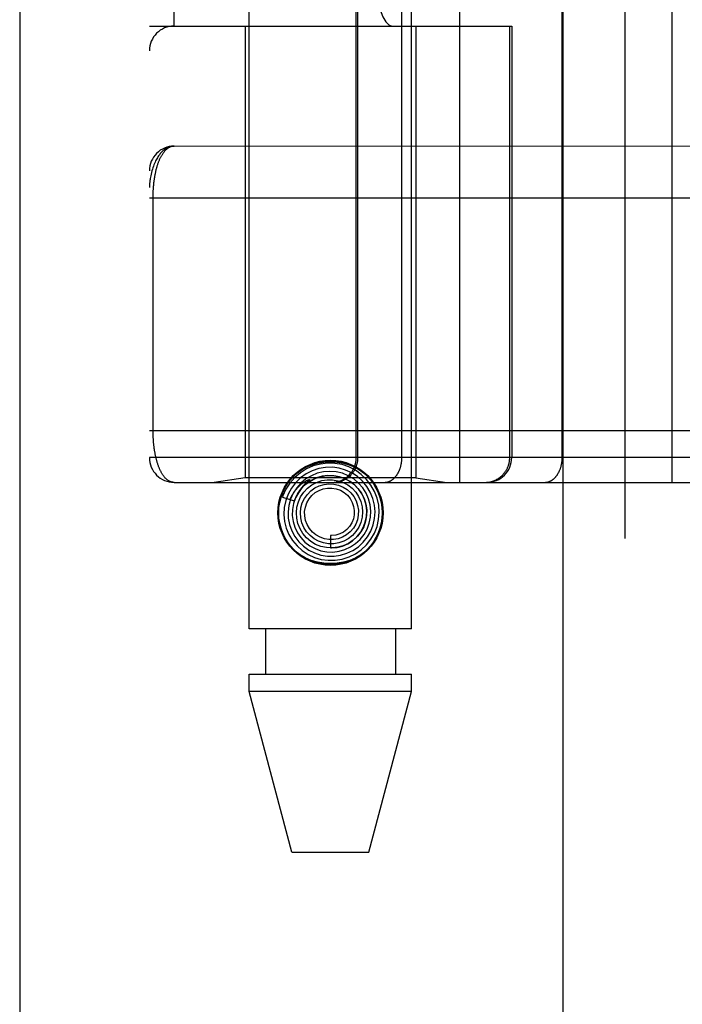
# Model space of a CAD drawing. Header units: inches. Extents: x 0 to 262, y 0 to 169.
# Tile 48 of 256: x 44.839 to 45.639, y 72.869 to 74.058. Entities that reach past the tile are written whole.
import ezdxf

# ---------------------------------------------------------------- set-up
doc = ezdxf.new("R2010")
doc.units = ezdxf.units.IN
doc.header["$LTSCALE"] = 14.384615
doc.header["$MEASUREMENT"] = 0
doc.linetypes.add('HIDDEN', pattern=[0.2, 0.1, -0.1])
doc.layers.get('0').update_dxf_attribs({"linetype": 'CONTINUOUS'})
doc.layers.add('LEFTHAND_DOOR_ASSEMBLY', color=7, linetype='CONTINUOUS')

msp = doc.modelspace()

# ---------------------------------------------------------------- linework, layer by layer
at = {"color": 3, "linetype": 'Continuous'}
msp.add_line((44.8387, 125.8592), (44.8387, 49.3295), dxfattribs=at)
at = {"layer": 'LEFTHAND_DOOR_ASSEMBLY', "color": 3, "linetype": 'Continuous'}
msp.add_line((45.4944, 120.9005), (45.4944, 49.5505), dxfattribs=at)
at = {"layer": 'LEFTHAND_DOOR_ASSEMBLY', "color": 8, "linetype": 'HIDDEN'}
for p, q in [((45.5694, 120.9005), (45.5694, 49.5505)), ((45.1159, 73.3225), (45.1159, 76.5049)), ((45.3119, 73.3225), (45.3119, 76.5049)), ((45.3702, 73.4993), (45.3702, 76.2018)), ((45.6266, 73.4993), (45.6266, 76.2018)), ((44.9952, 76.1718), (44.9952, 73.5293)), ((45.2451, 73.5293), (45.2451, 76.1718)), ((45.2471, 73.5293), (45.2471, 76.1718)), ((45.3002, 73.5293), (45.3002, 76.1718)), ((45.4937, 73.5293), (45.4937, 76.1718)), ((45.0252, 74.0505), (45.0252, 75.6505)), ((45.3377, 75.6505), (45.3377, 74.0505)), ((45.3836, 75.6505), (45.3836, 74.0505)), ((44.9952, 74.0505), (45.4327, 74.0505)), ((45.1109, 74.0505), (45.1109, 73.5046)), ((45.3169, 74.0505), (45.3169, 73.5046)), ((45.4303, 73.5293), (45.4303, 74.0505)), ((45.4327, 74.0505), (45.4327, 73.5293)), ((45.0252, 73.9055), (45.906, 73.9056)), ((44.9952, 73.843), (45.9055, 73.8431)), ((44.9998, 73.561), (44.9998, 73.843)), ((44.9952, 73.5618), (45.8989, 73.5618)), ((45.6606, 73.5293), (44.9952, 73.5293)), ((45.1109, 73.5046), (45.0734, 73.4993)), ((45.3169, 73.5046), (45.1109, 73.5046)), ((45.187, 73.5006), (45.1856, 73.4994)), ((45.1872, 73.5009), (45.187, 73.5006)), ((45.3169, 73.5046), (45.3544, 73.4993)), ((45.0252, 73.4993), (45.8989, 73.4993)), ((45.1842, 73.4981), (45.1837, 73.4976)), ((45.1851, 73.499), (45.1848, 73.4987)), ((45.1856, 73.4994), (45.1851, 73.499)), ((45.1559, 73.4814), (45.1702, 73.4768)), ((45.2139, 73.435), (45.2139, 73.42)), ((45.3119, 73.3225), (45.1159, 73.3225)), ((45.1354, 73.3225), (45.1354, 73.2675)), ((45.2924, 73.3225), (45.2924, 73.2675)), ((45.1159, 73.2466), (45.1159, 73.2675)), ((45.1159, 73.2675), (45.3119, 73.2675)), ((45.3119, 73.2466), (45.3119, 73.2675)), ((45.1674, 73.0525), (45.1159, 73.2466)), ((45.3119, 73.2466), (45.1159, 73.2466)), ((45.2604, 73.0525), (45.3119, 73.2466)), ((45.1674, 73.0525), (45.2604, 73.0525))]:
    msp.add_line(p, q, dxfattribs=at)
for points in [[(45.0252, 73.9055), (45.0245, 73.9055), (45.0238, 73.9055), (45.0231, 73.9054), (45.0225, 73.9053), (45.0218, 73.9052), (45.0211, 73.9051), (45.0204, 73.9049), (45.0197, 73.9047), (45.019, 73.9044), (45.0183, 73.9042), (45.0176, 73.9039), (45.0169, 73.9035), (45.0162, 73.9032), (45.0155, 73.9027), (45.0148, 73.9023), (45.0141, 73.9018), (45.0134, 73.9013), (45.0127, 73.9007), (45.0119, 73.9001), (45.0112, 73.8995), (45.0105, 73.8988), (45.0098, 73.898), (45.0091, 73.8973), (45.0084, 73.8964), (45.0077, 73.8955), (45.007, 73.8946), (45.0063, 73.8936), (45.0056, 73.8925), (45.0049, 73.8913), (45.0042, 73.8901), (45.0035, 73.8889), (45.0028, 73.8875), (45.0022, 73.8861), (45.0015, 73.8846), (45.0008, 73.8829), (45.0002, 73.8812), (44.9996, 73.8794), (44.9989, 73.8775), (44.9983, 73.8754), (44.9978, 73.8734), (44.9973, 73.8715), (44.9969, 73.8697), (44.9966, 73.868), (44.9963, 73.8665), (44.9961, 73.8651), (44.9959, 73.8638), (44.9957, 73.8626), (44.9956, 73.8616), (44.9955, 73.8606), (44.9954, 73.8597), (44.9953, 73.8589), (44.9953, 73.8581), (44.9952, 73.8574), (44.9952, 73.8568), (44.9952, 73.8561), (44.9952, 73.8555)], [(44.9998, 73.843), (44.9998, 73.8439), (44.9998, 73.8447), (44.9998, 73.8455), (44.9998, 73.8463), (44.9998, 73.8471), (44.9998, 73.848), (44.9999, 73.8488), (44.9999, 73.8496), (44.9999, 73.8505), (45, 73.8513), (45, 73.8521), (45.0001, 73.853), (45.0001, 73.8538), (45.0002, 73.8547), (45.0002, 73.8555), (45.0003, 73.8564), (45.0004, 73.8572), (45.0005, 73.8581), (45.0005, 73.859), (45.0006, 73.8598), (45.0007, 73.8607), (45.0008, 73.8616), (45.0009, 73.8625), (45.001, 73.8634), (45.0012, 73.8642), (45.0013, 73.8651), (45.0014, 73.866), (45.0016, 73.8669), (45.0017, 73.8678), (45.0018, 73.8687), (45.002, 73.8696), (45.0022, 73.8704), (45.0023, 73.8713), (45.0025, 73.8722), (45.0027, 73.873), (45.0029, 73.8739), (45.003, 73.8748), (45.0032, 73.8756), (45.0034, 73.8765), (45.0036, 73.8773), (45.0039, 73.8782), (45.0041, 73.879), (45.0043, 73.8798), (45.0046, 73.8807), (45.0048, 73.8815), (45.0051, 73.8823), (45.0053, 73.8831), (45.0056, 73.8839), (45.0058, 73.8847), (45.0061, 73.8855), (45.0064, 73.8863), (45.0067, 73.8871), (45.007, 73.8878), (45.0073, 73.8886), (45.0076, 73.8893), (45.008, 73.89), (45.0083, 73.8908), (45.0086, 73.8915), (45.009, 73.8922), (45.0093, 73.8929), (45.0097, 73.8936), (45.0101, 73.8942), (45.0105, 73.8949), (45.0109, 73.8955), (45.0113, 73.8961), (45.0117, 73.8968), (45.0121, 73.8973), (45.0125, 73.8979), (45.0129, 73.8985), (45.0134, 73.899), (45.0138, 73.8996), (45.0143, 73.9001), (45.0147, 73.9006), (45.0152, 73.901), (45.0157, 73.9015), (45.0162, 73.9019), (45.0167, 73.9023), (45.0172, 73.9027), (45.0177, 73.9031), (45.0182, 73.9034), (45.0188, 73.9038), (45.0193, 73.9041), (45.0199, 73.9043), (45.0204, 73.9046), (45.021, 73.9048), (45.0216, 73.905), (45.0221, 73.9052), (45.0227, 73.9053), (45.0233, 73.9054), (45.0239, 73.9055), (45.0245, 73.9055), (45.0252, 73.9055)], [(45.0252, 73.4993), (45.0246, 73.4993), (45.0239, 73.4993), (45.0234, 73.4994), (45.0228, 73.4995), (45.0222, 73.4997), (45.0216, 73.4998), (45.0211, 73.5), (45.0205, 73.5002), (45.02, 73.5004), (45.0194, 73.5007), (45.0189, 73.501), (45.0184, 73.5013), (45.0179, 73.5016), (45.0174, 73.502), (45.0169, 73.5023), (45.0164, 73.5027), (45.0159, 73.5031), (45.0154, 73.5036), (45.015, 73.504), (45.0145, 73.5045), (45.014, 73.505), (45.0136, 73.5055), (45.0132, 73.506), (45.0128, 73.5066), (45.0123, 73.5071), (45.0119, 73.5077), (45.0115, 73.5083), (45.0111, 73.5089), (45.0107, 73.5095), (45.0104, 73.5101), (45.01, 73.5107), (45.0096, 73.5114), (45.0093, 73.5121), (45.0089, 73.5127), (45.0086, 73.5134), (45.0083, 73.5141), (45.0079, 73.5148), (45.0076, 73.5155), (45.0073, 73.5163), (45.007, 73.517), (45.0067, 73.5177), (45.0064, 73.5185), (45.0061, 73.5193), (45.0059, 73.52), (45.0056, 73.5208), (45.0053, 73.5216), (45.0051, 73.5224), (45.0048, 73.5232), (45.0046, 73.524), (45.0044, 73.5248), (45.0042, 73.5256), (45.0039, 73.5264), (45.0037, 73.5272), (45.0035, 73.5281), (45.0033, 73.5289), (45.0031, 73.5297), (45.0029, 73.5306), (45.0027, 73.5314), (45.0026, 73.5322), (45.0024, 73.5331), (45.0022, 73.534), (45.0021, 73.5348), (45.0019, 73.5357), (45.0018, 73.5365), (45.0016, 73.5374), (45.0015, 73.5383), (45.0014, 73.5391), (45.0012, 73.54), (45.0011, 73.5409), (45.001, 73.5417), (45.0009, 73.5426), (45.0008, 73.5434), (45.0007, 73.5443), (45.0006, 73.5451), (45.0005, 73.546), (45.0004, 73.5468), (45.0004, 73.5477), (45.0003, 73.5485), (45.0002, 73.5494), (45.0002, 73.5502), (45.0001, 73.551), (45.0001, 73.5519), (45, 73.5527), (45, 73.5535), (44.9999, 73.5544), (44.9999, 73.5552), (44.9999, 73.556), (44.9998, 73.5568), (44.9998, 73.5576), (44.9998, 73.5585), (44.9998, 73.5593), (44.9998, 73.5601), (44.9998, 73.561)], [(45.2174, 73.4993), (45.2181, 73.4993), (45.2187, 73.4993), (45.2194, 73.4994), (45.22, 73.4994), (45.2207, 73.4995), (45.2213, 73.4995), (45.2219, 73.4996), (45.2226, 73.4997), (45.2232, 73.4999), (45.2238, 73.5), (45.2245, 73.5001), (45.2251, 73.5003), (45.2257, 73.5005), (45.2263, 73.5007), (45.227, 73.5009), (45.2276, 73.5011), (45.2282, 73.5013), (45.2288, 73.5016), (45.2294, 73.5018), (45.23, 73.5021), (45.2305, 73.5024), (45.2311, 73.5027), (45.2317, 73.503), (45.2323, 73.5033), (45.2328, 73.5036), (45.2334, 73.504), (45.2339, 73.5043), (45.2344, 73.5047), (45.235, 73.5051), (45.2355, 73.5055), (45.236, 73.5059), (45.2365, 73.5063), (45.237, 73.5067), (45.2375, 73.5072), (45.2379, 73.5076), (45.2384, 73.5081), (45.2389, 73.5085), (45.2393, 73.509), (45.2397, 73.5095), (45.2402, 73.51), (45.2406, 73.5105), (45.241, 73.511), (45.2414, 73.5115), (45.2417, 73.5121), (45.2421, 73.5126), (45.2425, 73.5132), (45.2428, 73.5137), (45.2431, 73.5143), (45.2434, 73.5149), (45.2437, 73.5154), (45.244, 73.516), (45.2443, 73.5166), (45.2446, 73.5172), (45.2448, 73.5178), (45.2451, 73.5184), (45.2453, 73.519), (45.2455, 73.5196), (45.2457, 73.5203), (45.2459, 73.5209), (45.2461, 73.5215), (45.2463, 73.5222), (45.2464, 73.5228), (45.2465, 73.5234), (45.2467, 73.5241), (45.2468, 73.5247), (45.2468, 73.5254), (45.2469, 73.526), (45.247, 73.5267), (45.247, 73.5273), (45.2471, 73.528), (45.2471, 73.5286), (45.2471, 73.5293)], [(45.279, 73.4993), (45.2794, 73.4993), (45.2799, 73.4993), (45.2803, 73.4994), (45.2808, 73.4994), (45.2813, 73.4995), (45.2817, 73.4995), (45.2822, 73.4996), (45.2826, 73.4997), (45.2831, 73.4999), (45.2835, 73.5), (45.284, 73.5001), (45.2844, 73.5003), (45.2849, 73.5005), (45.2853, 73.5007), (45.2858, 73.5009), (45.2862, 73.5011), (45.2866, 73.5013), (45.2871, 73.5016), (45.2875, 73.5018), (45.2879, 73.5021), (45.2883, 73.5024), (45.2888, 73.5027), (45.2892, 73.503), (45.2896, 73.5033), (45.29, 73.5036), (45.2904, 73.504), (45.2907, 73.5043), (45.2911, 73.5047), (45.2915, 73.5051), (45.2919, 73.5055), (45.2922, 73.5059), (45.2926, 73.5063), (45.2929, 73.5067), (45.2933, 73.5072), (45.2936, 73.5076), (45.294, 73.5081), (45.2943, 73.5085), (45.2946, 73.509), (45.2949, 73.5095), (45.2952, 73.51), (45.2955, 73.5105), (45.2958, 73.511), (45.2961, 73.5115), (45.2963, 73.5121), (45.2966, 73.5126), (45.2968, 73.5132), (45.2971, 73.5137), (45.2973, 73.5143), (45.2976, 73.5149), (45.2978, 73.5154), (45.298, 73.516), (45.2982, 73.5166), (45.2984, 73.5172), (45.2986, 73.5178), (45.2987, 73.5184), (45.2989, 73.519), (45.299, 73.5196), (45.2992, 73.5203), (45.2993, 73.5209), (45.2994, 73.5215), (45.2996, 73.5222), (45.2997, 73.5228), (45.2998, 73.5234), (45.2998, 73.5241), (45.2999, 73.5247), (45.3, 73.5254), (45.3, 73.526), (45.3001, 73.5267), (45.3001, 73.5273), (45.3001, 73.528), (45.3002, 73.5286), (45.3002, 73.5293)], [(45.4007, 73.4993), (45.4013, 73.4993), (45.402, 73.4993), (45.4026, 73.4994), (45.4032, 73.4994), (45.4039, 73.4995), (45.4045, 73.4995), (45.4052, 73.4996), (45.4058, 73.4997), (45.4065, 73.4999), (45.4071, 73.5), (45.4077, 73.5001), (45.4083, 73.5003), (45.409, 73.5005), (45.4096, 73.5007), (45.4102, 73.5009), (45.4108, 73.5011), (45.4114, 73.5013), (45.412, 73.5016), (45.4126, 73.5018), (45.4132, 73.5021), (45.4138, 73.5024), (45.4144, 73.5027), (45.4149, 73.503), (45.4155, 73.5033), (45.4161, 73.5036), (45.4166, 73.504), (45.4172, 73.5043), (45.4177, 73.5047), (45.4182, 73.5051), (45.4187, 73.5055), (45.4192, 73.5059), (45.4197, 73.5063), (45.4202, 73.5067), (45.4207, 73.5072), (45.4212, 73.5076), (45.4216, 73.5081), (45.4221, 73.5085), (45.4225, 73.509), (45.423, 73.5095), (45.4234, 73.51), (45.4238, 73.5105), (45.4242, 73.511), (45.4246, 73.5115), (45.425, 73.5121), (45.4253, 73.5126), (45.4257, 73.5132), (45.426, 73.5137), (45.4264, 73.5143), (45.4267, 73.5149), (45.427, 73.5154), (45.4273, 73.516), (45.4276, 73.5166), (45.4278, 73.5172), (45.4281, 73.5178), (45.4283, 73.5184), (45.4286, 73.519), (45.4288, 73.5196), (45.429, 73.5203), (45.4292, 73.5209), (45.4293, 73.5215), (45.4295, 73.5222), (45.4296, 73.5228), (45.4298, 73.5234), (45.4299, 73.5241), (45.43, 73.5247), (45.4301, 73.5254), (45.4302, 73.526), (45.4302, 73.5267), (45.4303, 73.5273), (45.4303, 73.528), (45.4303, 73.5286), (45.4303, 73.5293)], [(45.4725, 73.4993), (45.473, 73.4993), (45.4734, 73.4993), (45.4739, 73.4994), (45.4743, 73.4994), (45.4748, 73.4995), (45.4753, 73.4995), (45.4757, 73.4996), (45.4762, 73.4997), (45.4766, 73.4999), (45.4771, 73.5), (45.4775, 73.5001), (45.478, 73.5003), (45.4784, 73.5005), (45.4789, 73.5007), (45.4793, 73.5009), (45.4797, 73.5011), (45.4802, 73.5013), (45.4806, 73.5016), (45.481, 73.5018), (45.4815, 73.5021), (45.4819, 73.5024), (45.4823, 73.5027), (45.4827, 73.503), (45.4831, 73.5033), (45.4835, 73.5036), (45.4839, 73.504), (45.4843, 73.5043), (45.4847, 73.5047), (45.485, 73.5051), (45.4854, 73.5055), (45.4858, 73.5059), (45.4861, 73.5063), (45.4865, 73.5067), (45.4868, 73.5072), (45.4872, 73.5076), (45.4875, 73.5081), (45.4878, 73.5085), (45.4881, 73.509), (45.4884, 73.5095), (45.4887, 73.51), (45.489, 73.5105), (45.4893, 73.511), (45.4896, 73.5115), (45.4899, 73.5121), (45.4901, 73.5126), (45.4904, 73.5132), (45.4906, 73.5137), (45.4909, 73.5143), (45.4911, 73.5149), (45.4913, 73.5154), (45.4915, 73.516), (45.4917, 73.5166), (45.4919, 73.5172), (45.4921, 73.5178), (45.4923, 73.5184), (45.4924, 73.519), (45.4926, 73.5196), (45.4927, 73.5203), (45.4929, 73.5209), (45.493, 73.5215), (45.4931, 73.5222), (45.4932, 73.5228), (45.4933, 73.5234), (45.4934, 73.5241), (45.4935, 73.5247), (45.4935, 73.5254), (45.4936, 73.526), (45.4936, 73.5267), (45.4937, 73.5273), (45.4937, 73.528), (45.4937, 73.5286), (45.4937, 73.5293)], [(45.1919, 73.5133), (45.1845, 73.5095), (45.1778, 73.5047), (45.1718, 73.4989), (45.1667, 73.4923), (45.1627, 73.485), (45.1598, 73.4772), (45.1581, 73.469), (45.1577, 73.4606), (45.1585, 73.4522), (45.1605, 73.4441), (45.1637, 73.4363), (45.1681, 73.4291), (45.1735, 73.4225), (45.1798, 73.4169), (45.1869, 73.4122), (45.1946, 73.4087), (45.2027, 73.4063), (45.2112, 73.4051), (45.2197, 73.4052), (45.2281, 73.4066), (45.2363, 73.4092), (45.244, 73.413)], [(45.1603, 73.4965), (45.1649, 73.5028), (45.1703, 73.5083), (45.1765, 73.5131), (45.1833, 73.5171), (45.1906, 73.5201), (45.1982, 73.5223), (45.206, 73.5236), (45.2139, 73.524), (45.2218, 73.5236), (45.2296, 73.5223), (45.2372, 73.5201), (45.2445, 73.5171), (45.2513, 73.5131), (45.2575, 73.5083), (45.2629, 73.5028), (45.2676, 73.4965)], [(45.244, 73.413), (45.251, 73.4179), (45.2573, 73.4238), (45.2626, 73.4305), (45.2669, 73.438), (45.2701, 73.446), (45.272, 73.4545), (45.2727, 73.4631), (45.2721, 73.4718), (45.2702, 73.4802), (45.2671, 73.4884), (45.2628, 73.496), (45.2575, 73.5029), (45.2511, 73.5089), (45.244, 73.514), (45.2362, 73.5179), (45.2279, 73.5207), (45.2192, 73.5222), (45.2104, 73.5225), (45.2017, 73.5214), (45.1931, 73.5191), (45.185, 73.5156), (45.1775, 73.5109)], [(45.2337, 73.4136), (45.241, 73.417), (45.2476, 73.4216), (45.2535, 73.427), (45.2585, 73.4333), (45.2625, 73.4403), (45.2654, 73.4479), (45.2671, 73.4558), (45.2677, 73.4638), (45.267, 73.4719), (45.2651, 73.4798), (45.262, 73.4874), (45.2578, 73.4944), (45.2526, 73.5007), (45.2466, 73.5062), (45.2397, 73.5107), (45.2322, 73.5141), (45.2243, 73.5164), (45.2162, 73.5175), (45.2079, 73.5173), (45.1998, 73.5159), (45.1919, 73.5133)], [(45.2242, 73.416), (45.2313, 73.418), (45.2381, 73.4212), (45.2443, 73.4253), (45.2498, 73.4304), (45.2544, 73.4362), (45.2581, 73.4427), (45.2607, 73.4498), (45.2623, 73.4571), (45.2627, 73.4646), (45.2619, 73.4721), (45.2599, 73.4795), (45.2569, 73.4864), (45.2528, 73.4928), (45.2478, 73.4985), (45.2419, 73.5034), (45.2354, 73.5073), (45.2283, 73.5102), (45.2208, 73.5119), (45.2132, 73.5125), (45.2055, 73.512), (45.198, 73.5102)], [(45.1775, 73.5109), (45.1708, 73.5051), (45.1649, 73.4985), (45.1601, 73.491), (45.1564, 73.4829), (45.1559, 73.4814)], [(45.198, 73.5102), (45.1909, 73.5073), (45.1842, 73.5034), (45.1782, 73.4984), (45.1731, 73.4927), (45.1689, 73.4861), (45.1657, 73.479), (45.1636, 73.4715), (45.1627, 73.4637), (45.163, 73.4559), (45.1645, 73.4482), (45.1671, 73.4408), (45.1709, 73.4339), (45.1756, 73.4276), (45.1813, 73.4221), (45.1877, 73.4175), (45.1948, 73.414), (45.2024, 73.4115), (45.2102, 73.4102), (45.2182, 73.4101), (45.2261, 73.4113), (45.2337, 73.4136)], [(45.1652, 73.4783), (45.1658, 73.4797), (45.1664, 73.4811), (45.167, 73.4823), (45.1677, 73.4835), (45.1683, 73.4846), (45.1689, 73.4857), (45.1695, 73.4867), (45.1701, 73.4876), (45.1708, 73.4885), (45.1714, 73.4893), (45.172, 73.4901), (45.1726, 73.4909), (45.1732, 73.4916), (45.1737, 73.4922), (45.1743, 73.4929), (45.1748, 73.4935), (45.1754, 73.494), (45.1759, 73.4945), (45.1764, 73.495), (45.1769, 73.4955), (45.1774, 73.4959), (45.1778, 73.4963), (45.1783, 73.4967), (45.1787, 73.4971), (45.1791, 73.4974), (45.1796, 73.4978), (45.1799, 73.4981), (45.1803, 73.4984), (45.1807, 73.4987), (45.1811, 73.4989), (45.1814, 73.4992), (45.1818, 73.4994), (45.1821, 73.4996), (45.1825, 73.4999), (45.1828, 73.5001), (45.1831, 73.5003), (45.1834, 73.5005), (45.1838, 73.5007), (45.1841, 73.5009), (45.1844, 73.501), (45.1847, 73.5012), (45.185, 73.5014), (45.1853, 73.5015), (45.1856, 73.5017), (45.1859, 73.5018), (45.1862, 73.5019), (45.1865, 73.502), (45.1867, 73.5022), (45.187, 73.5023), (45.1872, 73.5023), (45.1875, 73.5024), (45.1877, 73.5025), (45.1879, 73.5025), (45.1881, 73.5026), (45.1883, 73.5026), (45.1885, 73.5026), (45.1886, 73.5025), (45.1886, 73.5023), (45.1885, 73.5022), (45.1883, 73.502), (45.1882, 73.5018), (45.188, 73.5016), (45.1879, 73.5015), (45.1877, 73.5013), (45.1875, 73.5012), (45.1874, 73.501), (45.1872, 73.5009)], [(45.2109, 73.5075), (45.2038, 73.5066), (45.197, 73.5046), (45.1905, 73.5015), (45.1846, 73.4974), (45.1794, 73.4925), (45.1751, 73.4868), (45.1716, 73.4805), (45.1692, 73.4736), (45.1679, 73.4665), (45.1677, 73.4593), (45.1687, 73.4521), (45.1707, 73.4451), (45.1739, 73.4385), (45.178, 73.4325), (45.183, 73.4272), (45.1888, 73.4227), (45.1953, 73.4192), (45.2022, 73.4167), (45.2095, 73.4153), (45.2168, 73.4151), (45.2242, 73.416)], [(45.1702, 73.4768), (45.1708, 73.4784), (45.1739, 73.4849), (45.178, 73.4909), (45.1831, 73.4961), (45.1888, 73.5004), (45.1952, 73.5038), (45.202, 73.5061), (45.209, 73.5074), (45.2162, 73.5074), (45.2233, 73.5064), (45.23, 73.5042), (45.2364, 73.501), (45.2421, 73.4969), (45.2471, 73.4919), (45.2513, 73.4861), (45.2544, 73.4798), (45.2566, 73.4731), (45.2576, 73.4662), (45.2575, 73.4592), (45.2563, 73.4523), (45.254, 73.4457)], [(45.1779, 73.4818), (45.1816, 73.4873), (45.1861, 73.4921), (45.1914, 73.4962), (45.1972, 73.4993), (45.2035, 73.5014), (45.2099, 73.5024), (45.2165, 73.5024), (45.2229, 73.5013), (45.2291, 73.4992), (45.2348, 73.4961), (45.24, 73.4921), (45.2444, 73.4874), (45.2479, 73.482), (45.2505, 73.4761), (45.2521, 73.4699), (45.2527, 73.4635), (45.2522, 73.4571), (45.2506, 73.4509), (45.2481, 73.4451), (45.2447, 73.4398)], [(45.2139, 73.42), (45.2152, 73.42), (45.2219, 73.4206), (45.2286, 73.4223), (45.2348, 73.4251), (45.2406, 73.4288), (45.2457, 73.4334), (45.2501, 73.4387), (45.2535, 73.4447), (45.2559, 73.4512), (45.2573, 73.458), (45.2576, 73.4649), (45.2568, 73.4718), (45.2549, 73.4785), (45.252, 73.4849), (45.2481, 73.4907), (45.2433, 73.4958), (45.2378, 73.5002), (45.2316, 73.5036), (45.2249, 73.506), (45.218, 73.5073), (45.2109, 73.5075)], [(45.1837, 73.4976), (45.1835, 73.4974), (45.1832, 73.4972), (45.1829, 73.4969), (45.1826, 73.4966), (45.1823, 73.4963), (45.182, 73.496), (45.1817, 73.4957), (45.1814, 73.4953), (45.181, 73.4949), (45.1806, 73.4945), (45.1803, 73.4941), (45.1799, 73.4936), (45.1794, 73.4931), (45.179, 73.4926), (45.1786, 73.4921), (45.1781, 73.4915), (45.1776, 73.4909), (45.1772, 73.4903), (45.1767, 73.4896), (45.1762, 73.4889), (45.1757, 73.4881), (45.1752, 73.4873), (45.1746, 73.4865), (45.1741, 73.4856), (45.1736, 73.4847), (45.1731, 73.4837), (45.1726, 73.4827), (45.1721, 73.4816), (45.1716, 73.4805), (45.1711, 73.4793), (45.1706, 73.4781), (45.1701, 73.4768)], [(45.1848, 73.4987), (45.1846, 73.4985), (45.1842, 73.4981)], [(45.186, 73.4848), (45.1902, 73.4891), (45.1951, 73.4926), (45.2004, 73.4952), (45.2062, 73.4968), (45.2121, 73.4975), (45.218, 73.4972), (45.2237, 73.4959), (45.2292, 73.4936), (45.2342, 73.4905), (45.2385, 73.4866), (45.2421, 73.482), (45.2449, 73.4768), (45.2467, 73.4713), (45.2476, 73.4656), (45.2475, 73.4598), (45.2464, 73.4542), (45.2444, 73.4488), (45.2415, 73.4439), (45.2378, 73.4395)], [(45.1956, 73.4869), (45.2002, 73.4896), (45.2052, 73.4915), (45.2104, 73.4924), (45.2157, 73.4924), (45.2209, 73.4915), (45.2258, 73.4897), (45.2304, 73.4871), (45.2343, 73.4837), (45.2376, 73.4797), (45.2401, 73.4751), (45.2418, 73.4703), (45.2426, 73.4652), (45.2425, 73.4601), (45.2415, 73.4551), (45.2396, 73.4503), (45.2369, 73.4461), (45.2335, 73.4423), (45.2295, 73.4393)], [(45.254, 73.4457), (45.2507, 73.4396), (45.2464, 73.4341), (45.2414, 73.4294), (45.2356, 73.4255), (45.2294, 73.4226), (45.2227, 73.4208), (45.2159, 73.42), (45.2091, 73.4204), (45.2024, 73.4219), (45.196, 73.4244), (45.1902, 73.4278), (45.185, 73.4322), (45.1806, 73.4374), (45.1771, 73.4431), (45.1746, 73.4494), (45.1731, 73.4559), (45.1727, 73.4626), (45.1734, 73.4693), (45.1751, 73.4757), (45.1779, 73.4818)], [(45.2447, 73.4398), (45.2404, 73.4351), (45.2354, 73.4312), (45.2299, 73.4282), (45.224, 73.4262), (45.2178, 73.4252), (45.2115, 73.4252), (45.2054, 73.4262), (45.1995, 73.4282), (45.1941, 73.4312), (45.1893, 73.4351), (45.1851, 73.4396), (45.1818, 73.4448), (45.1795, 73.4505), (45.1781, 73.4564), (45.1777, 73.4625), (45.1783, 73.4685), (45.1799, 73.4744), (45.1825, 73.4798), (45.186, 73.4848)], [(45.2378, 73.4395), (45.2334, 73.4359), (45.2285, 73.4331), (45.2232, 73.4312), (45.2177, 73.4302), (45.212, 73.4301), (45.2065, 73.4311), (45.2013, 73.4329), (45.1964, 73.4357), (45.1921, 73.4392), (45.1886, 73.4434), (45.1858, 73.4482), (45.1838, 73.4533), (45.1828, 73.4587), (45.1827, 73.4641), (45.1836, 73.4695), (45.1854, 73.4746), (45.1881, 73.4793), (45.1915, 73.4835), (45.1956, 73.4869)], [(45.2295, 73.4393), (45.225, 73.437), (45.2202, 73.4356), (45.2153, 73.435), (45.2139, 73.435)], [(45.2676, 73.4286), (45.2629, 73.4223), (45.2575, 73.4167), (45.2513, 73.412), (45.2445, 73.408), (45.2372, 73.405), (45.2296, 73.4028), (45.2218, 73.4015), (45.2139, 73.4011), (45.206, 73.4015), (45.1982, 73.4028), (45.1906, 73.405), (45.1833, 73.408), (45.1765, 73.412), (45.1703, 73.4167), (45.1649, 73.4223), (45.1603, 73.4286)]]:
    msp.add_lwpolyline(points, dxfattribs=at)
for radius in [0.0635, 0.0625]:
    msp.add_circle((45.2139, 73.4625), radius, dxfattribs=at)
for centre, start, end in [((45.0252, 74.0205), 90, 180), ((45.0252, 73.8755), 90.0001, 180), ((45.0252, 73.5293), 180, 270), ((45.2151, 73.5293), 270, 360), ((45.4027, 73.5293), 270, 360)]:
    msp.add_arc(centre, 0.03, start, end, dxfattribs=at)
msp.add_ellipse((45.2881, 74.3005), major_axis=(0, 0.25), ratio=0.146965, start_param=-4.712389, end_param=-3.141593, dxfattribs=at)

doc.saveas('drawing.dxf')
